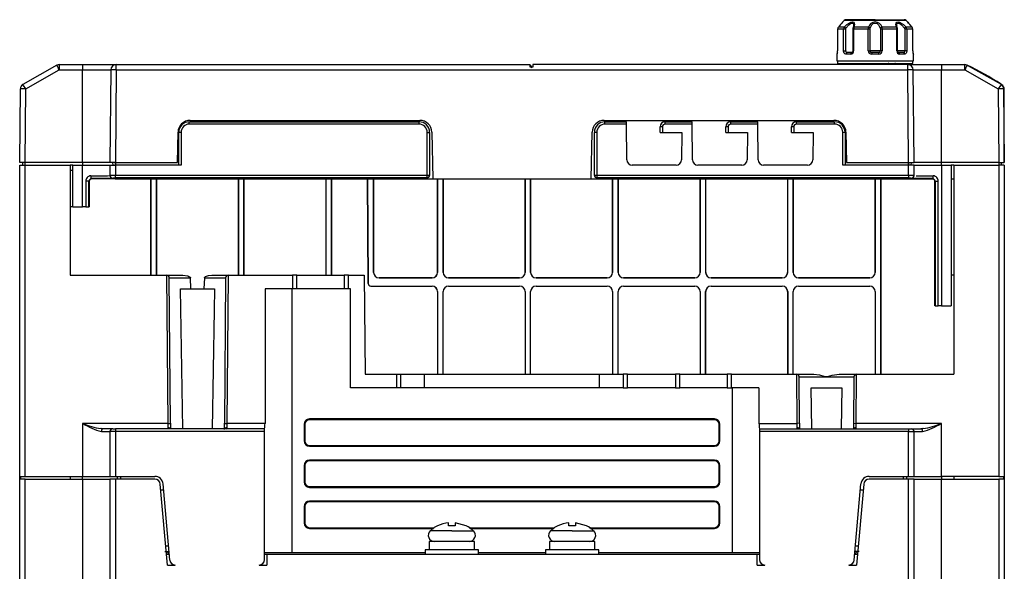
# Model space of a CAD drawing. Header units: millimetres. Extents: x 0 to 1397, y 0 to 1080.
# Tile 16 of 23: x 1027 to 1207, y 309 to 410. Entities that reach past the tile are written whole.
import ezdxf

# ---------------------------------------------------------------- set-up
doc = ezdxf.new("R2010")
doc.units = ezdxf.units.MM
doc.header["$LTSCALE"] = 5

msp = doc.modelspace()

# ---------------------------------------------------------------- linework, layer by layer
for p, q in [((1177.496, 409.506), (1177.51, 409.526)), ((1177.79, 409.806), (1177.524, 409.54)), ((1189.082, 409.806), (1177.79, 409.806)), ((1182.264, 409.952), (1178.143, 409.952)), ((1179.486, 408.879), (1179.404, 408.513)), ((1179.479, 408.998), (1179.462, 408.862)), ((1183.431, 409.952), (1182.264, 409.952)), ((1183.431, 409.952), (1188.696, 409.952)), ((1187.424, 408.752), (1187.41, 408.861)), ((1189.348, 409.54), (1189.082, 409.806)), ((1189.361, 409.527), (1189.376, 409.506)), ((1176.555, 408.245), (1176.555, 404.252)), ((1177.66, 408.245), (1176.555, 408.245)), ((1177.66, 404.252), (1177.66, 408.245)), ((1178.041, 408.245), (1177.66, 408.245)), ((1178.041, 404.252), (1178.041, 408.245)), ((1179.351, 408.245), (1179.351, 404.252)), ((1179.481, 408.245), (1179.354, 408.245)), ((1179.481, 408.245), (1179.481, 404.252)), ((1182.149, 408.245), (1179.481, 408.245)), ((1182.149, 404.252), (1182.149, 408.245)), ((1182.488, 408.245), (1182.149, 408.245)), ((1182.488, 404.252), (1182.488, 408.245)), ((1184.723, 408.245), (1184.384, 408.245)), ((1184.384, 408.245), (1184.384, 404.252)), ((1187.316, 408.599), (1184.687, 408.599)), ((1184.723, 408.245), (1184.723, 404.252)), ((1187.391, 408.245), (1184.723, 408.245)), ((1187.391, 404.252), (1187.391, 408.245)), ((1187.518, 408.245), (1187.391, 408.245)), ((1187.522, 404.252), (1187.522, 408.245)), ((1188.831, 408.245), (1188.831, 404.252)), ((1189.212, 408.245), (1188.831, 408.245)), ((1190.174, 408.599), (1189.085, 408.599)), ((1189.212, 408.245), (1189.212, 404.252)), ((1190.317, 408.245), (1189.212, 408.245)), ((1190.317, 404.252), (1190.317, 408.245)), ((1176.436, 403.652), (1176.436, 402.452)), ((1176.466, 403.652), (1176.436, 403.652)), ((1177.66, 404.252), (1178.041, 404.252)), ((1178.964, 403.652), (1178.051, 403.652)), ((1178.199, 403.931), (1178.181, 403.973)), ((1179.156, 403.952), (1178.282, 403.952)), ((1179.156, 403.952), (1179.186, 403.952)), ((1179.186, 403.952), (1179.214, 403.954)), ((1179.481, 404.252), (1179.358, 404.252)), ((1182.149, 404.252), (1182.488, 404.252)), ((1184.384, 404.252), (1182.488, 404.252)), ((1182.811, 403.932), (1182.687, 403.974)), ((1184.082, 403.652), (1182.79, 403.652)), ((1183.429, 403.952), (1182.818, 403.952)), ((1184.054, 403.952), (1183.429, 403.952)), ((1184.186, 403.974), (1184.061, 403.932)), ((1184.723, 404.252), (1184.384, 404.252)), ((1187.391, 404.252), (1187.515, 404.252)), ((1188.831, 404.252), (1187.522, 404.252)), ((1187.661, 403.953), (1187.686, 403.952)), ((1187.716, 403.952), (1187.685, 403.952)), ((1188.59, 403.952), (1187.716, 403.952)), ((1188.821, 403.652), (1187.908, 403.652)), ((1188.692, 403.973), (1188.673, 403.931)), ((1189.212, 404.252), (1188.831, 404.252)), ((1190.28, 404.252), (1190.317, 404.252)), ((1190.436, 403.652), (1190.406, 403.652)), ((1190.436, 402.452), (1190.436, 403.652)), ((1033.84, 401.64), (1027.616, 398.121)), ((1034.26, 401.752), (1034.26, 400.761)), ((1034.26, 401.752), (1038.536, 401.752)), ((1038.536, 401.752), (1038.536, 400.761)), ((1038.536, 401.752), (1044.688, 401.752)), ((1044.688, 401.752), (1120.336, 401.752)), ((1120.336, 401.252), (1120.336, 401.752)), ((1120.836, 401.752), (1120.836, 401.252)), ((1189.384, 401.752), (1120.836, 401.752)), ((1176.436, 402.452), (1190.436, 402.452)), ((1176.536, 402.452), (1176.536, 401.952)), ((1176.536, 401.952), (1190.336, 401.952)), ((1180.989, 401.935), (1180.99, 401.752)), ((1180.99, 401.754), (1180.99, 401.752)), ((1187.025, 401.754), (1186.823, 401.754)), ((1187.236, 401.952), (1187.162, 401.939)), ((1189.384, 400.761), (1189.384, 401.752)), ((1189.384, 401.752), (1195.536, 401.752)), ((1190.336, 401.952), (1190.336, 402.452)), ((1195.536, 401.752), (1195.536, 400.761)), ((1195.536, 401.752), (1199.812, 401.752)), ((1200.241, 401.656), (1206.467, 398.135)), ((1028.158, 397.311), (1034.26, 400.761)), ((1034.26, 400.761), (1038.536, 400.761)), ((1038.536, 400.761), (1043.688, 400.761)), ((1038.536, 383.852), (1038.536, 400.761)), ((1043.688, 400.761), (1043.54, 383.852)), ((1044.688, 400.761), (1044.54, 383.852)), ((1044.688, 400.761), (1189.384, 400.761)), ((1120.836, 401.252), (1120.336, 401.252)), ((1189.532, 383.852), (1189.384, 400.761)), ((1190.532, 383.852), (1190.384, 400.761)), ((1190.384, 400.761), (1195.536, 400.761)), ((1195.536, 383.852), (1195.536, 400.761)), ((1195.536, 400.761), (1199.812, 400.761)), ((1199.812, 400.761), (1205.914, 397.311)), ((1027.04, 383.852), (1027.158, 397.311)), ((1028.04, 383.852), (1028.158, 397.311)), ((1205.914, 397.311), (1206.032, 383.852)), ((1206.914, 397.311), (1207.032, 383.852)), ((1207.036, 383.852), (1207.036, 397.221)), ((1058.036, 390.852), (1058.036, 391.285)), ((1058.036, 391.285), (1100.036, 391.285)), ((1100.036, 390.852), (1058.036, 390.852)), ((1058.185, 391.552), (1100.187, 391.552)), ((1100.036, 390.852), (1100.036, 391.285)), ((1133.885, 391.552), (1175.887, 391.552)), ((1134.036, 390.852), (1134.036, 391.285)), ((1134.036, 391.285), (1137.994, 391.285)), ((1137.997, 390.852), (1134.036, 390.852)), ((1137.997, 390.852), (1137.994, 391.285)), ((1138.031, 384.349), (1137.997, 390.852)), ((1145.036, 390.852), (1145.036, 391.285)), ((1145.036, 391.285), (1149.994, 391.285)), ((1149.997, 390.852), (1145.036, 390.852)), ((1149.997, 390.852), (1149.994, 391.285)), ((1150.031, 384.349), (1149.997, 390.852)), ((1157.036, 390.852), (1157.036, 391.285)), ((1157.036, 391.285), (1161.994, 391.285)), ((1161.997, 390.852), (1157.036, 390.852)), ((1161.997, 390.852), (1161.994, 391.285)), ((1162.031, 384.349), (1161.997, 390.852)), ((1169.036, 390.852), (1169.036, 391.285)), ((1169.036, 391.285), (1176.005, 391.285)), ((1176.005, 390.852), (1169.036, 390.852)), ((1176.005, 390.852), (1176.005, 391.285)), ((1055.888, 383.852), (1055.985, 389.391)), ((1056.536, 389.352), (1056.103, 389.352)), ((1056.103, 383.352), (1056.103, 389.352)), ((1056.536, 389.352), (1056.536, 383.352)), ((1101.536, 381.488), (1101.536, 389.352)), ((1101.536, 389.352), (1101.969, 389.352)), ((1101.969, 389.352), (1101.969, 381.488)), ((1102.387, 389.391), (1102.536, 380.852)), ((1131.536, 380.852), (1131.685, 389.391)), ((1132.536, 389.352), (1132.103, 389.352)), ((1132.103, 381.488), (1132.103, 389.352)), ((1132.536, 389.352), (1132.536, 381.488)), ((1144.536, 390.352), (1144.103, 390.352)), ((1144.103, 389.352), (1144.103, 390.352)), ((1144.103, 389.352), (1144.536, 389.352)), ((1144.536, 390.352), (1144.536, 389.352)), ((1144.536, 389.352), (1148.067, 389.352)), ((1148.067, 389.352), (1148.041, 384.347)), ((1156.536, 390.352), (1156.103, 390.352)), ((1156.103, 389.352), (1156.103, 390.352)), ((1156.103, 389.352), (1156.536, 389.352)), ((1156.536, 390.352), (1156.536, 389.352)), ((1156.536, 389.352), (1160.067, 389.352)), ((1160.067, 389.352), (1160.041, 384.347)), ((1168.536, 390.352), (1168.103, 390.352)), ((1168.103, 389.352), (1168.103, 390.352)), ((1168.103, 389.352), (1168.536, 389.352)), ((1168.536, 390.352), (1168.536, 389.352)), ((1168.536, 389.352), (1172.067, 389.352)), ((1172.067, 389.352), (1172.041, 384.347)), ((1177.505, 389.36), (1177.938, 389.362)), ((1177.536, 383.352), (1177.505, 389.36)), ((1177.938, 389.362), (1177.969, 383.352)), ((1178.087, 389.391), (1178.184, 383.852)), ((1028.04, 383.852), (1027.04, 383.852)), ((1027.532, 383.852), (1027.536, 383.352)), ((1028.036, 383.352), (1028.032, 383.852)), ((1038.536, 383.852), (1028.04, 383.852)), ((1043.54, 383.852), (1038.536, 383.852)), ((1038.536, 383.852), (1038.536, 383.352)), ((1044.54, 383.852), (1043.54, 383.852)), ((1044.032, 383.852), (1044.036, 383.352)), ((1044.536, 383.352), (1044.532, 383.852)), ((1044.54, 383.852), (1044.536, 383.352)), ((1044.54, 383.852), (1055.888, 383.852)), ((1178.184, 383.852), (1189.532, 383.852)), ((1189.536, 383.352), (1189.532, 383.852)), ((1189.54, 383.852), (1189.536, 383.352)), ((1190.036, 383.352), (1190.04, 383.852)), ((1195.536, 383.852), (1190.532, 383.852)), ((1195.536, 383.352), (1195.536, 383.852)), ((1206.032, 383.852), (1195.536, 383.852)), ((1206.04, 383.852), (1206.036, 383.352)), ((1206.536, 383.352), (1206.54, 383.852)), ((1027.036, 383.352), (1028.036, 383.352)), ((1027.036, 326.452), (1027.036, 383.352)), ((1028.036, 326.452), (1028.036, 383.352)), ((1028.036, 383.352), (1036.236, 383.352)), ((1036.236, 383.352), (1036.236, 363.252)), ((1036.736, 383.352), (1036.236, 383.352)), ((1036.736, 382.352), (1036.236, 382.352)), ((1036.736, 375.752), (1036.736, 383.352)), ((1036.736, 383.352), (1038.536, 383.352)), ((1038.536, 375.752), (1038.536, 383.352)), ((1038.536, 383.352), (1043.536, 383.352)), ((1043.536, 383.352), (1043.536, 381.483)), ((1043.536, 383.352), (1044.536, 383.352)), ((1044.536, 383.352), (1044.536, 381.488)), ((1056.536, 383.352), (1044.536, 383.352)), ((1147.041, 383.352), (1139.031, 383.352)), ((1159.041, 383.352), (1151.031, 383.352)), ((1171.041, 383.352), (1163.031, 383.352)), ((1189.536, 383.352), (1177.536, 383.352)), ((1189.536, 381.488), (1189.536, 383.352)), ((1190.536, 383.352), (1189.536, 383.352)), ((1190.536, 381.483), (1190.536, 383.352)), ((1190.536, 383.352), (1195.536, 383.352)), ((1195.536, 383.352), (1195.536, 357.652)), ((1195.536, 383.352), (1197.336, 383.352)), ((1197.336, 383.352), (1197.336, 357.652)), ((1197.836, 383.352), (1197.336, 383.352)), ((1197.836, 383.352), (1197.836, 345.152)), ((1197.836, 383.352), (1206.036, 383.352)), ((1206.036, 383.352), (1206.036, 326.452)), ((1207.036, 383.352), (1206.036, 383.352)), ((1207.036, 383.352), (1207.036, 326.452)), ((1039.128, 380.401), (1039.128, 375.752)), ((1039.688, 380.401), (1039.128, 380.401)), ((1039.688, 375.752), (1039.688, 380.401)), ((1039.727, 380.361), (1039.688, 380.401)), ((1039.727, 380.361), (1039.727, 375.752)), ((1040.186, 380.903), (1040.227, 380.861)), ((1044.514, 380.861), (1040.227, 380.861)), ((1043.536, 381.483), (1043.557, 381.484)), ((1043.536, 381.483), (1043.536, 381.448)), ((1044.036, 380.983), (1044.036, 380.948)), ((1044.516, 381.055), (1044.514, 380.852)), ((1044.514, 380.852), (1102.536, 380.852)), ((1044.536, 381.055), (1044.516, 381.055)), ((1044.536, 381.055), (1044.536, 381.488)), ((1101.536, 381.488), (1044.536, 381.488)), ((1101.536, 381.055), (1044.536, 381.055)), ((1051.03, 380.852), (1051.03, 363.252)), ((1051.036, 363.252), (1051.036, 380.852)), ((1052.036, 380.852), (1052.036, 363.252)), ((1052.042, 363.252), (1052.042, 380.852)), ((1067.03, 380.852), (1067.03, 363.252)), ((1067.036, 363.252), (1067.036, 380.852)), ((1068.036, 380.852), (1068.036, 363.252)), ((1068.042, 363.252), (1068.042, 380.852)), ((1083.03, 380.852), (1083.03, 363.252)), ((1083.036, 363.252), (1083.036, 380.852)), ((1084.036, 380.852), (1084.036, 363.252)), ((1084.042, 363.252), (1084.042, 380.852)), ((1090.638, 380.852), (1090.738, 361.75)), ((1090.744, 361.75), (1090.644, 380.852)), ((1091.736, 380.852), (1091.736, 363.752)), ((1091.742, 363.752), (1091.742, 380.852)), ((1101.536, 381.055), (1101.536, 381.488)), ((1101.969, 381.488), (1101.536, 381.488)), ((1102.536, 380.852), (1131.536, 380.852)), ((1103.43, 380.852), (1103.43, 363.752)), ((1103.436, 363.752), (1103.436, 380.852)), ((1104.436, 380.852), (1104.436, 363.752)), ((1104.442, 363.752), (1104.442, 380.852)), ((1119.43, 380.852), (1119.43, 363.752)), ((1119.436, 363.752), (1119.436, 380.852)), ((1120.436, 380.852), (1120.436, 363.752)), ((1120.442, 363.752), (1120.442, 380.852)), ((1131.536, 380.852), (1189.558, 380.852)), ((1132.536, 381.488), (1132.103, 381.488)), ((1189.536, 381.488), (1132.536, 381.488)), ((1132.536, 381.488), (1132.536, 381.055)), ((1189.536, 381.055), (1132.536, 381.055)), ((1135.43, 380.852), (1135.43, 363.752)), ((1135.436, 363.752), (1135.436, 380.852)), ((1136.436, 380.852), (1136.436, 363.752)), ((1136.442, 363.752), (1136.442, 380.852)), ((1151.43, 380.852), (1151.43, 363.752)), ((1151.436, 363.752), (1151.436, 380.852)), ((1152.436, 380.852), (1152.436, 363.752)), ((1152.442, 363.752), (1152.442, 380.852)), ((1167.43, 380.852), (1167.43, 363.752)), ((1167.436, 363.752), (1167.436, 380.852)), ((1168.436, 380.852), (1168.436, 363.752)), ((1168.442, 363.752), (1168.442, 380.852)), ((1183.43, 380.852), (1183.43, 363.752)), ((1183.436, 363.752), (1183.436, 380.852)), ((1184.436, 380.852), (1184.436, 345.152)), ((1184.442, 345.152), (1184.442, 380.852)), ((1189.556, 381.055), (1189.536, 381.055)), ((1189.558, 380.852), (1189.556, 381.055)), ((1193.88, 380.896), (1189.557, 380.896)), ((1189.558, 380.852), (1194.084, 380.852)), ((1190.036, 380.948), (1190.036, 380.983)), ((1190.515, 381.484), (1190.536, 381.483)), ((1190.536, 381.448), (1190.536, 381.483)), ((1190.647, 381.443), (1190.536, 381.448)), ((1193.88, 380.896), (1193.886, 380.903)), ((1194.384, 380.401), (1194.345, 380.361)), ((1194.345, 357.652), (1194.345, 380.361)), ((1194.384, 380.401), (1194.944, 380.401)), ((1194.384, 380.401), (1194.384, 357.652)), ((1194.944, 357.652), (1194.944, 380.401)), ((1197.336, 380.852), (1197.836, 380.852)), ((1036.336, 363.252), (1036.336, 375.752)), ((1036.736, 375.752), (1036.336, 375.752)), ((1036.736, 375.752), (1038.536, 375.752)), ((1039.128, 375.752), (1038.536, 375.752)), ((1039.128, 375.752), (1039.688, 375.752)), ((1039.688, 375.752), (1039.727, 375.752)), ((1091.736, 363.752), (1091.742, 363.752)), ((1103.43, 363.752), (1103.436, 363.752)), ((1104.436, 363.752), (1104.442, 363.752)), ((1119.43, 363.752), (1119.436, 363.752)), ((1120.436, 363.752), (1120.442, 363.752)), ((1135.43, 363.752), (1135.436, 363.752)), ((1136.436, 363.752), (1136.442, 363.752)), ((1151.43, 363.752), (1151.436, 363.752)), ((1152.436, 363.752), (1152.442, 363.752)), ((1167.43, 363.752), (1167.436, 363.752)), ((1168.436, 363.752), (1168.442, 363.752)), ((1183.43, 363.752), (1183.436, 363.752)), ((1036.236, 363.252), (1053.872, 363.252)), ((1053.872, 363.252), (1056.887, 363.252)), ((1053.872, 363.252), (1054.122, 336.152)), ((1054.387, 362.757), (1058.272, 362.757)), ((1054.62, 336.157), (1054.388, 362.757)), ((1058.346, 360.752), (1058.272, 362.757)), ((1060.8, 362.757), (1060.726, 360.752)), ((1060.8, 362.757), (1064.685, 362.757)), ((1062.184, 363.252), (1065.2, 363.252)), ((1064.684, 362.757), (1064.452, 336.157)), ((1064.95, 336.152), (1065.2, 363.252)), ((1065.2, 363.252), (1076.913, 363.252)), ((1076.913, 363.252), (1076.916, 360.752)), ((1077.7, 363.252), (1076.913, 363.252)), ((1077.701, 360.752), (1077.7, 363.252)), ((1077.7, 363.252), (1086.371, 363.252)), ((1086.371, 363.252), (1086.374, 360.752)), ((1087.156, 363.252), (1086.371, 363.252)), ((1087.159, 360.752), (1087.156, 363.252)), ((1087.156, 363.252), (1090.036, 363.252)), ((1090.036, 363.252), (1090.194, 345.152)), ((1092.736, 362.758), (1092.736, 362.752)), ((1102.436, 362.758), (1092.736, 362.758)), ((1092.736, 362.752), (1102.436, 362.752)), ((1102.436, 362.752), (1102.436, 362.758)), ((1105.436, 362.758), (1105.436, 362.752)), ((1118.436, 362.758), (1105.436, 362.758)), ((1105.436, 362.752), (1118.436, 362.752)), ((1118.436, 362.752), (1118.436, 362.758)), ((1121.436, 362.758), (1121.436, 362.752)), ((1134.436, 362.758), (1121.436, 362.758)), ((1121.436, 362.752), (1134.436, 362.752)), ((1134.436, 362.752), (1134.436, 362.758)), ((1137.436, 362.758), (1137.436, 362.752)), ((1150.436, 362.758), (1137.436, 362.758)), ((1137.436, 362.752), (1150.436, 362.752)), ((1150.436, 362.752), (1150.436, 362.758)), ((1153.436, 362.758), (1153.436, 362.752)), ((1166.436, 362.758), (1153.436, 362.758)), ((1153.436, 362.752), (1166.436, 362.752)), ((1166.436, 362.752), (1166.436, 362.758)), ((1169.436, 362.758), (1169.436, 362.752)), ((1182.436, 362.758), (1169.436, 362.758)), ((1169.436, 362.752), (1182.436, 362.752)), ((1182.436, 362.752), (1182.436, 362.758)), ((1197.836, 363.252), (1197.336, 363.252)), ((1056.86, 335.152), (1056.453, 360.752)), ((1056.453, 360.752), (1062.619, 360.752)), ((1071.887, 360.752), (1071.887, 336.152)), ((1076.916, 360.752), (1071.887, 360.752)), ((1076.786, 360.752), (1076.786, 312.452)), ((1077.701, 360.752), (1076.916, 360.752)), ((1086.374, 360.752), (1077.701, 360.752)), ((1087.159, 360.752), (1086.374, 360.752)), ((1087.536, 360.752), (1087.159, 360.752)), ((1087.536, 342.652), (1087.536, 360.752)), ((1090.738, 361.75), (1090.744, 361.75)), ((1091.244, 361.252), (1102.436, 361.252)), ((1091.244, 361.246), (1091.244, 361.252)), ((1091.244, 361.246), (1102.436, 361.246)), ((1102.436, 361.246), (1102.436, 361.252)), ((1103.43, 360.252), (1103.43, 345.152)), ((1103.436, 360.252), (1103.43, 360.252)), ((1103.436, 360.252), (1103.436, 345.152)), ((1104.436, 345.152), (1104.436, 360.252)), ((1104.442, 360.252), (1104.436, 360.252)), ((1104.442, 345.152), (1104.442, 360.252)), ((1105.436, 361.252), (1118.436, 361.252)), ((1105.436, 361.252), (1105.436, 361.246)), ((1105.436, 361.246), (1118.436, 361.246)), ((1118.436, 361.246), (1118.436, 361.252)), ((1119.43, 360.252), (1119.43, 345.152)), ((1119.436, 360.252), (1119.43, 360.252)), ((1119.436, 360.252), (1119.436, 345.152)), ((1120.436, 345.152), (1120.436, 360.252)), ((1120.442, 360.252), (1120.436, 360.252)), ((1120.442, 345.152), (1120.442, 360.252)), ((1121.436, 361.252), (1134.436, 361.252)), ((1121.436, 361.252), (1121.436, 361.246)), ((1121.436, 361.246), (1134.436, 361.246)), ((1134.436, 361.246), (1134.436, 361.252)), ((1135.43, 360.252), (1135.43, 345.152)), ((1135.436, 360.252), (1135.43, 360.252)), ((1135.436, 360.252), (1135.436, 345.152)), ((1136.436, 345.152), (1136.436, 360.252)), ((1136.442, 360.252), (1136.436, 360.252)), ((1136.442, 345.152), (1136.442, 360.252)), ((1137.436, 361.252), (1150.436, 361.252)), ((1137.436, 361.252), (1137.436, 361.246)), ((1137.436, 361.246), (1150.436, 361.246)), ((1150.436, 361.246), (1150.436, 361.252)), ((1151.43, 360.252), (1151.43, 345.152)), ((1151.436, 360.252), (1151.43, 360.252)), ((1151.436, 360.252), (1151.436, 345.152)), ((1152.436, 345.152), (1152.436, 360.252)), ((1152.442, 360.252), (1152.436, 360.252)), ((1152.442, 345.152), (1152.442, 360.252)), ((1153.436, 361.252), (1166.436, 361.252)), ((1153.436, 361.252), (1153.436, 361.246)), ((1153.436, 361.246), (1166.436, 361.246)), ((1166.436, 361.246), (1166.436, 361.252)), ((1167.43, 360.252), (1167.43, 345.152)), ((1167.436, 360.252), (1167.43, 360.252)), ((1167.436, 360.252), (1167.436, 345.152)), ((1168.436, 345.152), (1168.436, 360.252)), ((1168.442, 360.252), (1168.436, 360.252)), ((1168.442, 345.152), (1168.442, 360.252)), ((1169.436, 361.252), (1182.436, 361.252)), ((1169.436, 361.252), (1169.436, 361.246)), ((1169.436, 361.246), (1182.436, 361.246)), ((1182.436, 361.246), (1182.436, 361.252)), ((1183.43, 360.252), (1183.43, 345.152)), ((1183.436, 360.252), (1183.43, 360.252)), ((1183.436, 360.252), (1183.436, 345.152)), ((1194.384, 357.652), (1194.345, 357.652)), ((1194.384, 357.652), (1194.944, 357.652)), ((1195.536, 357.652), (1194.944, 357.652)), ((1195.536, 357.652), (1197.336, 357.652)), ((1090.194, 345.152), (1095.913, 345.152)), ((1095.913, 345.152), (1095.916, 342.652)), ((1095.913, 345.152), (1096.694, 345.152)), ((1096.701, 342.652), (1096.694, 345.152)), ((1096.694, 345.152), (1101.036, 345.152)), ((1101.036, 342.652), (1101.036, 345.152)), ((1101.036, 345.152), (1133.036, 345.152)), ((1133.036, 342.652), (1133.036, 345.152)), ((1133.036, 345.152), (1137.371, 345.152)), ((1137.371, 345.152), (1137.378, 342.652)), ((1138.156, 345.152), (1137.371, 345.152)), ((1138.159, 342.652), (1138.156, 345.152)), ((1138.156, 345.152), (1146.913, 345.152)), ((1146.913, 345.152), (1146.916, 342.652)), ((1147.698, 345.152), (1146.913, 345.152)), ((1147.701, 342.652), (1147.698, 345.152)), ((1147.698, 345.152), (1156.371, 345.152)), ((1156.371, 345.152), (1156.374, 342.652)), ((1157.156, 345.152), (1156.371, 345.152)), ((1157.159, 342.652), (1157.156, 345.152)), ((1157.156, 345.152), (1169.03, 345.152)), ((1169.03, 345.152), (1172.245, 345.152)), ((1169.03, 345.152), (1169.122, 336.152)), ((1169.62, 336.157), (1169.546, 344.657)), ((1169.546, 344.657), (1179.526, 344.657)), ((1176.827, 345.152), (1180.042, 345.152)), ((1179.526, 344.657), (1179.452, 336.157)), ((1179.95, 336.152), (1180.042, 345.152)), ((1180.042, 345.152), (1197.836, 345.152)), ((1095.916, 342.652), (1087.536, 342.652)), ((1096.701, 342.652), (1095.916, 342.652)), ((1101.036, 342.652), (1096.701, 342.652)), ((1133.036, 342.652), (1101.036, 342.652)), ((1137.378, 342.652), (1133.036, 342.652)), ((1137.378, 342.652), (1138.159, 342.652)), ((1146.916, 342.652), (1138.159, 342.652)), ((1146.916, 342.652), (1147.701, 342.652)), ((1156.374, 342.652), (1147.701, 342.652)), ((1156.374, 342.652), (1157.159, 342.652)), ((1162.185, 342.652), (1157.159, 342.652)), ((1157.286, 342.652), (1157.286, 312.452)), ((1162.185, 342.652), (1162.185, 336.152)), ((1171.845, 335.152), (1171.725, 342.652)), ((1171.725, 342.652), (1177.347, 342.652)), ((1177.347, 342.652), (1177.226, 335.152)), ((1154.036, 336.952), (1080.036, 336.952)), ((1080.036, 336.952), (1080.036, 336.825)), ((1154.036, 336.825), (1080.036, 336.825)), ((1154.036, 336.825), (1154.036, 336.952)), ((1038.536, 336.152), (1038.536, 326.452)), ((1054.122, 336.152), (1038.536, 336.152)), ((1042.311, 335.152), (1041.902, 335.202)), ((1044.036, 335.152), (1042.311, 335.152)), ((1044.036, 335.152), (1044.536, 335.152)), ((1044.536, 335.152), (1044.536, 334.652)), ((1071.786, 335.152), (1044.536, 335.152)), ((1064.504, 335.183), (1064.531, 335.152)), ((1071.887, 336.152), (1064.95, 336.152)), ((1071.786, 334.652), (1071.786, 335.152)), ((1079.036, 335.952), (1079.036, 332.952)), ((1079.163, 335.952), (1079.036, 335.952)), ((1079.163, 335.952), (1079.163, 332.952)), ((1155.036, 335.952), (1154.909, 335.952)), ((1154.909, 332.952), (1154.909, 335.952)), ((1155.036, 332.952), (1155.036, 335.952)), ((1162.185, 336.152), (1169.122, 336.152)), ((1162.286, 335.152), (1189.536, 335.152)), ((1162.286, 335.152), (1162.286, 334.652)), ((1169.62, 336.157), (1169.122, 336.152)), ((1179.452, 336.157), (1179.95, 336.152)), ((1195.536, 336.152), (1179.95, 336.152)), ((1189.536, 335.152), (1189.536, 334.652)), ((1189.536, 335.152), (1190.036, 335.152)), ((1190.036, 335.152), (1191.761, 335.152)), ((1192.171, 335.202), (1191.761, 335.152)), ((1195.536, 326.452), (1195.536, 336.152)), ((1041.968, 334.652), (1043.536, 334.652)), ((1043.536, 334.652), (1043.536, 326.452)), ((1044.536, 334.652), (1043.536, 334.652)), ((1044.536, 334.652), (1044.536, 326.452)), ((1071.786, 334.652), (1044.536, 334.652)), ((1071.786, 311.252), (1071.786, 334.652)), ((1162.286, 334.652), (1162.286, 311.252)), ((1189.536, 334.652), (1162.286, 334.652)), ((1189.536, 326.452), (1189.536, 334.652)), ((1189.536, 334.652), (1190.536, 334.652)), ((1190.536, 326.452), (1190.536, 334.652)), ((1190.536, 334.652), (1192.104, 334.652)), ((1079.036, 332.952), (1079.163, 332.952)), ((1080.036, 332.079), (1080.036, 331.952)), ((1080.036, 332.079), (1154.036, 332.079)), ((1080.036, 331.952), (1154.036, 331.952)), ((1154.036, 331.952), (1154.036, 332.079)), ((1154.909, 332.952), (1155.036, 332.952)), ((1154.036, 329.452), (1080.036, 329.452)), ((1080.036, 329.452), (1080.036, 329.325)), ((1154.036, 329.325), (1154.036, 329.452)), ((1079.036, 328.452), (1079.036, 325.452)), ((1079.163, 328.452), (1079.036, 328.452)), ((1079.163, 328.452), (1079.163, 325.452)), ((1154.036, 329.325), (1080.036, 329.325)), ((1155.036, 328.452), (1154.909, 328.452)), ((1154.909, 325.452), (1154.909, 328.452)), ((1155.036, 325.452), (1155.036, 328.452)), ((1027.036, 326.452), (1028.036, 326.452)), ((1027.036, 325.952), (1027.036, 326.452)), ((1027.036, 284.952), (1027.036, 325.952)), ((1028.036, 325.952), (1027.036, 325.952)), ((1027.163, 326.452), (1027.163, 325.952)), ((1028.036, 326.452), (1038.536, 326.452)), ((1028.036, 284.952), (1028.036, 325.952)), ((1028.036, 325.952), (1038.536, 325.952)), ((1036.236, 326.452), (1036.236, 325.952)), ((1038.536, 326.452), (1043.536, 326.452)), ((1038.536, 325.952), (1038.536, 326.452)), ((1038.536, 325.952), (1038.536, 230.152)), ((1038.536, 325.952), (1043.536, 325.952)), ((1043.536, 326.452), (1044.536, 326.452)), ((1043.536, 325.952), (1043.536, 230.152)), ((1044.536, 325.952), (1043.536, 325.952)), ((1044.536, 326.452), (1051.744, 326.452)), ((1044.536, 325.952), (1044.536, 230.152)), ((1051.746, 325.952), (1044.536, 325.952)), ((1044.936, 325.952), (1044.936, 326.452)), ((1045.436, 326.452), (1045.436, 325.952)), ((1189.536, 325.952), (1182.326, 325.952)), ((1182.328, 326.452), (1189.536, 326.452)), ((1188.636, 325.952), (1188.636, 326.452)), ((1189.136, 326.452), (1189.136, 325.952)), ((1189.536, 326.452), (1190.536, 326.452)), ((1189.536, 230.152), (1189.536, 325.952)), ((1190.536, 325.952), (1189.536, 325.952)), ((1190.536, 326.452), (1195.536, 326.452)), ((1190.536, 230.152), (1190.536, 325.952)), ((1190.536, 325.952), (1195.536, 325.952)), ((1206.036, 326.452), (1195.536, 326.452)), ((1195.536, 326.452), (1195.536, 325.952)), ((1195.536, 230.152), (1195.536, 325.952)), ((1195.536, 325.952), (1206.036, 325.952)), ((1197.836, 326.452), (1197.836, 325.952)), ((1206.036, 326.452), (1207.036, 326.452)), ((1206.036, 325.952), (1206.036, 284.952)), ((1207.036, 325.952), (1206.036, 325.952)), ((1206.909, 326.452), (1206.909, 325.952)), ((1207.036, 326.452), (1207.036, 325.952)), ((1207.036, 325.952), (1207.036, 284.952)), ((1054.036, 310.252), (1052.742, 325.039)), ((1054.456, 311.165), (1053.238, 325.083)), ((1079.036, 325.452), (1079.163, 325.452)), ((1080.036, 324.579), (1080.036, 324.452)), ((1080.036, 324.579), (1154.036, 324.579)), ((1080.036, 324.452), (1154.036, 324.452)), ((1154.036, 324.452), (1154.036, 324.579)), ((1154.909, 325.452), (1155.036, 325.452)), ((1179.616, 311.165), (1180.834, 325.083)), ((1181.33, 325.039), (1180.036, 310.252)), ((1053.337, 323.952), (1052.837, 323.952)), ((1181.235, 323.952), (1180.735, 323.952)), ((1079.036, 320.952), (1079.036, 317.952)), ((1079.163, 320.952), (1079.036, 320.952)), ((1079.163, 320.952), (1079.163, 317.952)), ((1154.036, 321.952), (1080.036, 321.952)), ((1080.036, 321.952), (1080.036, 321.825)), ((1154.036, 321.825), (1080.036, 321.825)), ((1154.036, 321.825), (1154.036, 321.952)), ((1155.036, 320.952), (1154.909, 320.952)), ((1154.909, 317.952), (1154.909, 320.952)), ((1155.036, 317.952), (1155.036, 320.952)), ((1079.036, 317.952), (1079.163, 317.952)), ((1080.036, 317.079), (1080.036, 316.952)), ((1080.036, 317.079), (1102.823, 317.079)), ((1080.036, 316.952), (1102.661, 316.952)), ((1105.436, 317.402), (1105.436, 317.99)), ((1106.636, 317.402), (1106.036, 317.437)), ((1106.636, 317.99), (1106.636, 317.402)), ((1108.636, 317.402), (1106.636, 317.99)), ((1109.209, 317.079), (1124.823, 317.079)), ((1109.398, 316.952), (1124.661, 316.952)), ((1127.436, 317.402), (1127.436, 317.99)), ((1128.636, 317.402), (1128.036, 317.437)), ((1128.636, 317.99), (1128.636, 317.402)), ((1130.636, 317.402), (1128.636, 317.99)), ((1131.209, 317.079), (1154.036, 317.079)), ((1131.398, 316.952), (1154.036, 316.952)), ((1154.036, 316.952), (1154.036, 317.079)), ((1154.909, 317.952), (1155.036, 317.952)), ((1106.036, 316.511), (1102.099, 316.511)), ((1106.036, 316.511), (1109.973, 316.511)), ((1128.036, 316.511), (1124.099, 316.511)), ((1128.036, 316.511), (1131.973, 316.511)), ((1053.694, 313.744), (1054.231, 313.744)), ((1101.886, 314.552), (1101.886, 313.052)), ((1110.186, 314.552), (1101.886, 314.552)), ((1110.186, 313.052), (1110.186, 314.552)), ((1123.886, 314.552), (1123.886, 313.052)), ((1132.186, 314.552), (1123.886, 314.552)), ((1132.186, 313.052), (1132.186, 314.552)), ((1179.841, 313.744), (1180.426, 313.744)), ((1053.597, 312.752), (1054.317, 312.752)), ((1053.861, 312.252), (1054.361, 312.252)), ((1076.786, 312.452), (1071.786, 312.452)), ((1071.786, 312.252), (1072.236, 312.252)), ((1072.236, 312.252), (1072.236, 310.252)), ((1072.236, 312.252), (1161.836, 312.252)), ((1101.136, 312.452), (1076.786, 312.452)), ((1101.136, 313.052), (1101.136, 312.252)), ((1110.936, 313.052), (1101.136, 313.052)), ((1110.936, 312.252), (1110.936, 313.052)), ((1123.136, 312.452), (1110.936, 312.452)), ((1123.136, 313.052), (1123.136, 312.252)), ((1132.936, 313.052), (1123.136, 313.052)), ((1132.936, 312.252), (1132.936, 313.052)), ((1157.286, 312.452), (1132.936, 312.452)), ((1162.286, 312.452), (1157.286, 312.452)), ((1161.836, 310.252), (1161.836, 312.252)), ((1161.836, 312.252), (1162.286, 312.252)), ((1179.711, 312.252), (1180.211, 312.252)), ((1180.495, 312.752), (1179.755, 312.752)), ((1054.036, 310.252), (1055.452, 310.252)), ((1070.786, 310.252), (1072.236, 310.252)), ((1161.836, 310.252), (1163.286, 310.252)), ((1178.62, 310.252), (1180.036, 310.252))]:
    msp.add_line(p, q)
at = {"flags": 128}
for points in [[(1177.524, 409.54), (1177.524, 409.54), (1177.485, 409.492), (1177.359, 409.339), (1177.111, 409.051), (1176.698, 408.599)], [(1177.787, 408.599), (1178.269, 409.053), (1178.675, 409.341), (1178.998, 409.493), (1179.256, 409.54), (1179.46, 409.492), (1179.605, 409.34), (1179.66, 409.051), (1179.556, 408.599)], [(1178.083, 408.387), (1178.607, 408.998), (1178.905, 409.23), (1179.059, 409.304), (1179.193, 409.328), (1179.306, 409.304), (1179.394, 409.23), (1179.479, 408.998)], [(1182.504, 408.387), (1182.819, 408.998), (1183.09, 409.23), (1183.262, 409.304), (1183.436, 409.328), (1183.61, 409.304), (1183.782, 409.23), (1184.053, 408.998), (1184.368, 408.387)], [(1187.316, 408.599), (1187.212, 409.053), (1187.268, 409.341), (1187.413, 409.493), (1187.617, 409.54), (1187.875, 409.493), (1188.198, 409.34), (1188.604, 409.052), (1189.085, 408.599)], [(1187.468, 408.513), (1187.408, 408.704), (1187.386, 408.876)], [(1187.41, 408.861), (1187.393, 408.998), (1187.478, 409.23), (1187.566, 409.304), (1187.679, 409.328), (1187.812, 409.304), (1187.967, 409.23), (1188.265, 408.998), (1188.789, 408.387), (1188.789, 408.387)], [(1190.174, 408.599), (1189.759, 409.053), (1189.512, 409.341), (1189.386, 409.493), (1189.348, 409.54), (1189.387, 409.493), (1189.512, 409.34), (1189.759, 409.053)], [(1177.787, 408.599), (1177.592, 408.599), (1177.413, 408.599), (1177.25, 408.599), (1177.104, 408.599), (1176.976, 408.599), (1176.865, 408.599), (1176.772, 408.599), (1176.698, 408.599)], [(1178.041, 408.245), (1178.052, 408.322), (1178.083, 408.387)], [(1179.556, 408.599), (1179.474, 408.576), (1179.413, 408.528), (1179.407, 408.511)], [(1182.185, 408.599), (1181.835, 408.599), (1181.489, 408.599), (1181.148, 408.599), (1180.813, 408.599), (1180.486, 408.599), (1180.167, 408.599), (1179.856, 408.599), (1179.556, 408.599)], [(1182.488, 408.245), (1182.492, 408.322), (1182.504, 408.387)], [(1184.368, 408.387), (1184.38, 408.322), (1184.384, 408.245)], [(1187.464, 408.512), (1187.459, 408.528), (1187.398, 408.576), (1187.316, 408.599)], [(1188.789, 408.387), (1188.82, 408.322), (1188.831, 408.245)], [(1176.466, 403.652), (1176.489, 403.767), (1176.52, 403.815)], [(1178.051, 403.652), (1177.889, 403.7), (1177.765, 403.833), (1177.688, 404.023), (1177.667, 404.135), (1177.66, 404.252)], [(1178.964, 403.652), (1178.979, 403.767), (1179.02, 403.864), (1179.082, 403.929), (1179.156, 403.952)], [(1179.353, 404.256), (1179.346, 404.18), (1179.327, 404.11), (1179.298, 404.048), (1179.26, 403.997), (1179.216, 403.959), (1179.17, 403.936), (1179.083, 403.932)], [(1187.789, 403.932), (1187.703, 403.935), (1187.657, 403.959), (1187.613, 403.996), (1187.575, 404.046), (1187.546, 404.107), (1187.526, 404.177), (1187.519, 404.252)], [(1187.908, 403.652), (1187.893, 403.767), (1187.852, 403.864), (1187.79, 403.929), (1187.716, 403.952)], [(1189.212, 404.252), (1189.205, 404.139), (1189.186, 404.029), (1189.153, 403.925), (1189.109, 403.836), (1188.984, 403.7), (1188.821, 403.652)], [(1190.406, 403.652), (1190.383, 403.767), (1190.352, 403.815)], [(1044.688, 400.761), (1044.688, 401.141), (1044.688, 401.462), (1044.688, 401.677), (1044.688, 401.752)], [(1120.719, 401.164), (1120.517, 401.462), (1120.336, 401.583)], [(1180.956, 401.952), (1181.077, 401.929), (1181.147, 401.888), (1181.177, 401.857), (1181.199, 401.823), (1181.212, 401.788), (1181.216, 401.752)], [(1185.916, 401.952), (1185.795, 401.929), (1185.725, 401.888), (1185.695, 401.857), (1185.673, 401.823), (1185.66, 401.788), (1185.656, 401.752)], [(1199.812, 400.761), (1199.812, 400.955), (1199.812, 401.141), (1199.812, 401.312), (1199.812, 401.462), (1199.812, 401.586), (1199.812, 401.677), (1199.812, 401.733), (1199.812, 401.752)], [(1189.532, 383.852), (1189.914, 383.852), (1190.239, 383.852), (1190.456, 383.852), (1190.532, 383.852)], [(1206.032, 383.852), (1206.414, 383.852), (1206.739, 383.852), (1206.956, 383.852), (1207.032, 383.852)], [(1040.036, 381.402), (1040.047, 381.22), (1040.061, 381.13), (1040.08, 381.051), (1040.104, 380.986), (1040.131, 380.939), (1040.186, 380.903)], [(1042.97, 380.92), (1041.738, 380.909), (1040.186, 380.903)], [(1044.036, 380.948), (1043.762, 380.933), (1042.97, 380.92)], [(1043.536, 381.483), (1043.574, 381.292), (1043.682, 381.13)], [(1043.682, 381.13), (1043.845, 381.021), (1044.036, 380.983)], [(1189.536, 381.488), (1189.536, 381.304), (1189.536, 381.215), (1189.536, 381.135), (1189.536, 381.07), (1189.536, 381.055)], [(1190.036, 380.983), (1190.227, 381.021), (1190.39, 381.13)], [(1191.102, 380.92), (1190.31, 380.933), (1190.036, 380.948)], [(1190.39, 381.13), (1190.498, 381.292), (1190.536, 381.483)], [(1193.886, 380.903), (1192.334, 380.909), (1191.102, 380.92)], [(1193.886, 380.903), (1193.941, 380.939), (1193.968, 380.986), (1193.992, 381.051), (1194.011, 381.13), (1194.025, 381.22), (1194.036, 381.402)], [(1056.887, 363.252), (1057.767, 363.106), (1057.961, 363.031), (1058.091, 362.964), (1058.214, 362.872), (1058.252, 362.823), (1058.27, 362.777), (1058.272, 362.757)], [(1060.8, 362.757), (1060.813, 362.809), (1060.853, 362.867), (1060.996, 362.973), (1061.568, 363.179), (1062.184, 363.252)], [(1062.619, 360.752), (1062.562, 356.87), (1062.214, 335.152)], [(1172.245, 345.152), (1173.234, 345.026), (1174.056, 344.805), (1174.489, 344.688), (1174.719, 344.718), (1175.582, 344.964), (1176.827, 345.152)], [(1042.173, 335.11), (1042.03, 335.139), (1041.877, 335.183)], [(1042.311, 335.152), (1042.18, 335.114), (1042.174, 335.109)], [(1054.109, 335.407), (1054.131, 335.218), (1054.167, 335.187)], [(1054.122, 336.152), (1054.303, 336.154), (1054.459, 336.155), (1054.57, 336.156), (1054.62, 336.157)], [(1064.452, 336.157), (1064.502, 336.156), (1064.613, 336.155), (1064.769, 336.154), (1064.95, 336.152)], [(1064.867, 335.152), (1064.941, 335.218), (1064.963, 335.407)], [(1169.109, 335.407), (1169.131, 335.218), (1169.167, 335.186)], [(1179.452, 336.157), (1179.456, 335.525), (1179.461, 335.154)], [(1179.904, 335.186), (1179.941, 335.218), (1179.963, 335.407)], [(1191.898, 335.109), (1191.892, 335.114), (1191.761, 335.152)], [(1192.195, 335.183), (1192.042, 335.139), (1191.899, 335.11)], [(1103.426, 317.419), (1102.834, 317.088), (1102.114, 316.522)], [(1125.426, 317.419), (1124.834, 317.088), (1124.114, 316.522)]]:
    msp.add_lwpolyline(points, dxfattribs=at)
for centre, radius, start, end in [((1178.143, 409.452), 0.5, 90, 135), ((1183.497, 408.157), 1.385, 92.5423, 161.39485), ((1183.375, 408.157), 1.384, 18.59107, 87.47179), ((1188.729, 409.452), 0.5, 45, 90), ((1177.064, 408.246), 0.509, 136.11571, 180.08191), ((1178.205, 408.25), 0.545, 140.15959, 180.48722), ((1177.544, 407.947), 0.695, 39.18768, 69.54189), ((1180.055, 408.249), 0.702, 157.92796, 180.28623), ((1180.308, 408.255), 0.827, 155.46799, 180.70785), ((1183.699, 408.263), 1.55, 167.49773, 180.66275), ((1182.164, 408.221), 0.378, 25.93668, 86.71912), ((1184.708, 408.221), 0.378, 93.28079, 154.0629), ((1183.173, 408.263), 1.55, 359.33728, 12.50225), ((1186.564, 408.255), 0.827, 359.29219, 24.53198), ((1186.818, 408.249), 0.702, 359.70904, 22.23624), ((1189.328, 407.947), 0.695, 110.4579, 140.8119), ((1188.667, 408.25), 0.545, 359.5128, 39.84039), ((1189.808, 408.246), 0.509, 359.9181, 43.88428), ((1176.736, 403.652), 0.3, 134.0903, 180), ((1175.18, 404.151), 1.379, 338.80778, 4.21434), ((1178.301, 404.214), 0.262, 171.51083, 265.84885), ((1178.321, 403.683), 0.272, 98.4027, 186.45517), ((1178.91, 404.221), 0.571, 275.3757, 3.12138), ((1182.76, 404.263), 0.612, 181.0238, 272.81704), ((1182.796, 404.259), 0.308, 181.33937, 274.07294), ((1183.624, 403.727), 0.837, 164.3648, 185.09693), ((1184.076, 404.259), 0.308, 265.92534, 358.66231), ((1183.248, 403.727), 0.837, 354.90326, 15.63829), ((1184.111, 404.264), 0.612, 267.25813, 358.90176), ((1187.965, 404.224), 0.575, 177.22128, 264.28233), ((1188.571, 404.214), 0.262, 274.15772, 8.48227), ((1188.551, 403.683), 0.272, 353.54576, 81.59808), ((1191.759, 404.161), 1.445, 176.37109, 200.60693), ((1190.136, 403.652), 0.3, 0, 46.13409), ((1034.26, 400.752), 1, 90, 115.3798), ((908.507, 341.072), 139.2, 25.39162, 25.79999), ((1044.688, 400.752), 1, 90, 179.5), ((1187.143, 401.615), 0.35, 113.33426, 156.51877), ((1187.233, 401.753), 0.2, 110.91824, 179.87755), ((1189.384, 400.752), 1, 0.5, 90), ((1199.812, 400.752), 1, 64.62018, 90), ((1259.667, 372.639), 66.132, 153.9744, 154.83397), ((1178.81, 356.481), 50, 56.41652, 64.6202), ((1044.188, 372.111), 28.655, 89.0002, 90.99978), ((1189.884, 372.111), 28.654, 89.00022, 90.99979), ((1028.158, 397.302), 1, 123.58348, 179.5), ((985.293, 369.146), 51.29, 33.30757, 34.41657), ((1248.778, 369.147), 51.289, 145.58341, 146.69243), ((1205.914, 397.302), 1, 0.49999, 56.41653), ((1206.036, 397.221), 1, 0, 56.24543), ((1027.658, 368.661), 28.654, 89.0002, 90.9998), ((1206.414, 368.663), 28.653, 89.00015, 90.99983), ((1058.185, 389.352), 2.2, 90, 179), ((1058.036, 389.352), 1.933, 90, 180), ((1058.036, 389.352), 1.5, 90, 180), ((1100.036, 389.352), 1.933, 360, 90), ((1100.036, 389.352), 1.5, 360, 90), ((1100.187, 389.352), 2.2, 1, 90), ((1133.885, 389.352), 2.2, 90, 179), ((1134.036, 389.352), 1.933, 90, 180), ((1134.036, 389.352), 1.5, 90, 180), ((1145.036, 390.352), 0.933, 90, 180), ((1145.036, 390.352), 0.5, 90, 180), ((1157.036, 390.352), 0.933, 90, 180), ((1157.036, 390.352), 0.5, 90, 180), ((1169.036, 390.352), 0.933, 90, 180), ((1169.036, 390.352), 0.5, 90, 180), ((1175.887, 389.352), 2.2, 1, 90), ((1176.005, 389.352), 1.933, 0.3, 90), ((1176.005, 389.352), 1.5, 0.3, 90), ((1139.031, 384.352), 1, 180.19866, 270), ((1147.041, 384.352), 1, 270, 359.7), ((1151.031, 384.352), 1, 180.19866, 270), ((1159.041, 384.352), 1, 270, 359.7), ((1163.031, 384.352), 1, 180.19866, 270), ((1171.041, 384.352), 1, 270, 359.7), ((1040.082, 380.449), 0.955, 92.76824, 182.89791), ((1040.189, 380.401), 0.502, 90.41579, 180.01331), ((1040.546, 476.18), 94.779, 269.69133, 271.8076), ((1044.036, 381.448), 0.5, 180.0011, 270.0009), ((1043.99, 381.445), 0.44, 174.21935, 225.01657), ((1044.299, 313.255), 68.233, 89.80109, 90.62281), ((1044.402, 367.061), 13.927, 89.53511, 91.50717), ((1101.536, 381.488), 0.433, 270, 0), ((1132.536, 381.488), 0.433, 179.99997, 270), ((1189.773, 313.29), 68.198, 89.37696, 90.19911), ((1189.67, 367.062), 13.926, 88.4927, 90.465), ((1190.036, 381.448), 0.5, 269.9989, 359.9989), ((1190.082, 381.445), 0.44, 314.95128, 5.77689), ((1194.351, 590.402), 209, 269.05544, 269.91384), ((1193.883, 380.401), 0.502, 359.98669, 89.58418), ((1193.994, 380.452), 0.951, 356.88727, 87.44657), ((1092.736, 363.752), 1, 180, 270), ((1092.736, 363.752), 0.994, 180, 270), ((1102.436, 363.752), 1, 270, 0), ((1102.436, 363.752), 0.994, 270, 0), ((1105.436, 363.752), 1, 180, 270), ((1105.436, 363.752), 0.994, 180, 270), ((1118.436, 363.752), 1, 270, 0), ((1118.436, 363.752), 0.994, 270, 0), ((1121.436, 363.752), 1, 180, 270), ((1121.436, 363.752), 0.994, 180, 270), ((1134.436, 363.752), 1, 270, 0), ((1134.436, 363.752), 0.994, 270, 0), ((1137.436, 363.752), 1, 180, 270), ((1137.436, 363.752), 0.994, 180, 270), ((1150.436, 363.752), 1, 270, 0), ((1150.436, 363.752), 0.994, 270, 0), ((1153.436, 363.752), 1, 180, 270), ((1153.436, 363.752), 0.994, 180, 270), ((1166.436, 363.752), 1, 270, 0), ((1166.436, 363.752), 0.994, 270, 0), ((1169.436, 363.752), 1, 180, 270), ((1169.436, 363.752), 0.994, 180, 270), ((1182.436, 363.752), 1, 270, 0), ((1182.436, 363.752), 0.994, 270, 0), ((1053.858, 362.722), 0.531, 3.76766, 88.56144), ((1065.215, 362.72), 0.532, 91.60581, 176.06503), ((1091.244, 361.752), 0.506, 180.3, 270), ((1091.244, 361.752), 0.5, 180.3, 270), ((1102.436, 360.252), 1, 360, 90), ((1102.436, 360.252), 0.994, 360, 90), ((1105.436, 360.252), 1, 90, 180), ((1105.436, 360.252), 0.994, 90, 180), ((1118.436, 360.252), 1, 360, 90), ((1118.436, 360.252), 0.994, 360, 90), ((1121.436, 360.252), 1, 90, 180), ((1121.436, 360.252), 0.994, 90, 180), ((1134.436, 360.252), 1, 360, 90), ((1134.436, 360.252), 0.994, 360, 90), ((1137.436, 360.252), 1, 90, 180), ((1137.436, 360.252), 0.994, 90, 180), ((1150.436, 360.252), 1, 360, 90), ((1150.436, 360.252), 0.994, 360, 90), ((1153.436, 360.252), 1, 90, 180), ((1153.436, 360.252), 0.994, 90, 180), ((1166.436, 360.252), 1, 360, 90), ((1166.436, 360.252), 0.994, 360, 90), ((1169.436, 360.252), 1, 90, 180), ((1169.436, 360.252), 0.994, 90, 180), ((1182.436, 360.252), 1, 360, 90), ((1182.436, 360.252), 0.994, 360, 90), ((1169.016, 344.622), 0.531, 3.7572, 88.55405), ((1180.057, 344.62), 0.532, 91.61847, 176.07029), ((1080.036, 335.952), 1, 90, 180), ((1080.036, 335.952), 0.873, 90, 180), ((1154.036, 335.952), 1, 0, 90), ((1154.036, 335.952), 0.873, 0, 90), ((1045.213, 346.752), 12.527, 237.79311, 254.98694), ((1043.687, 347.967), 12.889, 246.44322, 262.03634), ((1042.499, 334.687), 0.532, 127.64237, 183.74914), ((1044.036, 334.652), 0.5, 90, 180), ((1060.894, 335.659), 6.79, 175.83214, 182.12561), ((1054.159, 334.927), 0.482, 32.27731, 95.9915), ((1107.504, 335.113), 52.894, 178.86969, 179.95265), ((1023.993, 335.194), 40.471, 359.78066, 1.36362), ((1064.929, 334.895), 0.513, 86.16822, 146.95492), ((1058.877, 335.671), 6.092, 357.51314, 4.52908), ((1066.796, 336.161), 5.091, 348.56619, 359.89685), ((1167.298, 336.164), 5.114, 180.12846, 191.4085), ((1176.037, 335.656), 6.932, 175.89677, 182.06099), ((1169.159, 334.927), 0.483, 32.466, 95.98388), ((1230.065, 335.038), 60.455, 178.94023, 179.88418), ((1179.913, 334.928), 0.481, 83.98811, 148.10161), ((1173.178, 335.659), 6.789, 357.87398, 4.16824), ((1190.036, 334.652), 0.5, 0, 90), ((1191.573, 334.687), 0.532, 356.25081, 52.35774), ((1188.864, 346.741), 12.515, 285.00461, 302.21536), ((1190.386, 347.963), 12.884, 277.96102, 293.55975), ((1080.036, 332.952), 1, 180, 270), ((1080.036, 332.952), 0.873, 180, 270), ((1154.036, 332.952), 1, 270, 360), ((1154.036, 332.952), 0.873, 270, 0), ((1080.036, 328.452), 1, 90, 180), ((1154.036, 328.452), 1, 0, 90), ((1080.036, 328.452), 0.873, 90, 180), ((1154.036, 328.452), 0.873, 0, 90), ((1051.744, 324.952), 1.5, 5, 90), ((1051.746, 324.952), 1, 5, 90), ((1182.328, 324.952), 1.5, 90, 175), ((1182.326, 324.952), 1, 90, 175), ((1080.036, 325.452), 1, 180, 270), ((1080.036, 325.452), 0.873, 180, 270), ((1154.036, 325.452), 1, 270, 360), ((1154.036, 325.452), 0.873, 270, 0), ((1080.036, 320.952), 1, 90, 180), ((1080.036, 320.952), 0.873, 90, 180), ((1154.036, 320.952), 1, 0, 90), ((1154.036, 320.952), 0.873, 0, 90), ((1080.036, 317.952), 1, 180, 270), ((1080.036, 317.952), 0.873, 180, 270), ((1106.036, 312.252), 5.769, 95.96992, 116.78821), ((1106.036, 312.252), 5.185, 90, 96.64559), ((1107.181, 313.958), 3.759, 43.04662, 67.09142), ((1128.036, 312.252), 5.769, 95.96992, 116.78821), ((1128.036, 312.252), 5.185, 90, 96.64559), ((1129.181, 313.958), 3.759, 43.04662, 67.09142), ((1154.036, 317.952), 1, 270, 360), ((1154.036, 317.952), 0.873, 270, 360), ((1102.866, 315.682), 1.13, 132.75268, 270), ((1109.207, 315.682), 1.13, 270, 47.24732), ((1124.866, 315.682), 1.13, 132.75268, 270), ((1131.207, 315.682), 1.13, 270, 47.24732), ((1054.536, 312.752), 0.5, 180.01882, 249.16515), ((1179.536, 312.752), 0.5, 290.83485, 0.01882), ((1055.452, 311.252), 1, 185, 270), ((1070.786, 311.252), 1, 270, 0), ((1163.286, 311.252), 1, 180, 270), ((1178.62, 311.252), 1, 270, 355)]:
    msp.add_arc(centre, radius, start, end)
for centre, major_axis, start_param, end_param in [((1040.227, 380.361), (0.354, -0.354), 2.356233, 3.9269527), ((1193.88, 380.396), (0.354, 0.354), 0.3646769, 0.7853589), ((1193.845, 380.361), (0.354, 0.354), 5.4978252, 6.88257)]:
    msp.add_ellipse(centre, major_axis=major_axis, ratio=0.9999239, start_param=start_param, end_param=end_param)

doc.saveas('drawing.dxf')
